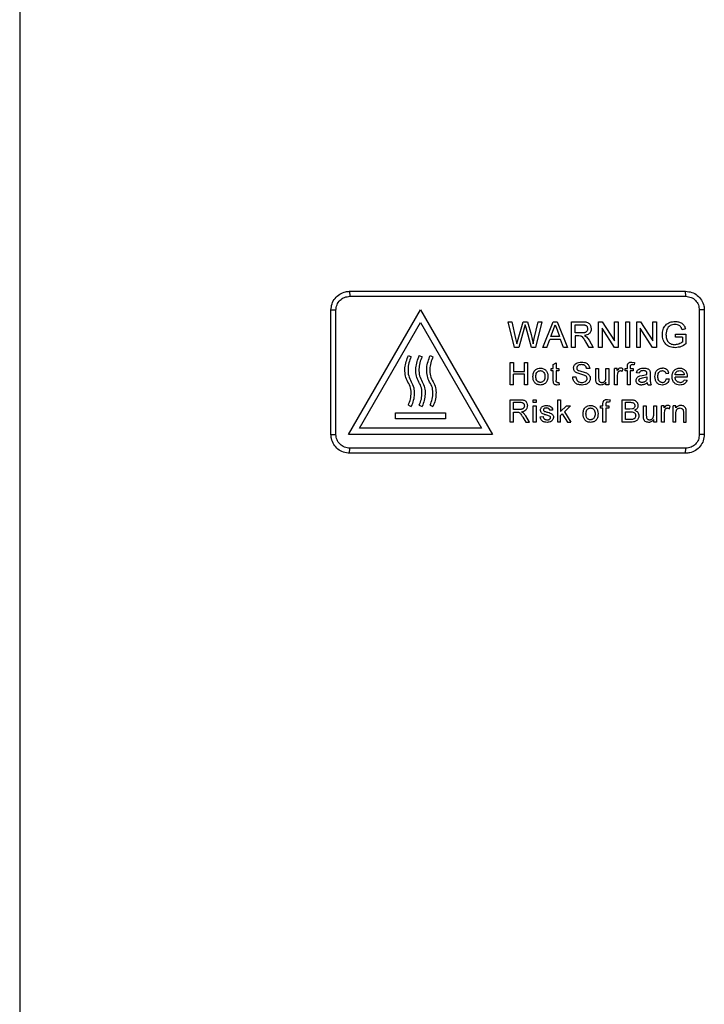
# Model space of a CAD drawing. Extents: x 189 to 1575, y -41 to 1223.
# Tile 14 of 60: x 189 to 299, y 530 to 688. Entities that reach past the tile are written whole.
import ezdxf

# ---------------------------------------------------------------- set-up
doc = ezdxf.new("R2010")
doc.units = 0
doc.layers.get('0').update_dxf_attribs({"linetype": 'CONTINUOUS'})

msp = doc.modelspace()

# ---------------------------------------------------------------- linework, layer by layer
at = {"color": 7, "linetype": 'Continuous'}
for p, q in [((189.13, 876.62), (189.13, 451.62)), ((242.13, 644.46), (296.09, 644.46)), ((242.13, 644.46), (242.15, 643.66)), ((296.12, 643.66), (296.09, 644.46)), ((242.15, 643.66), (296.12, 643.66)), ((239.13, 621.46), (239.13, 641.46)), ((239.13, 641.46), (239.93, 641.46)), ((239.93, 621.46), (239.93, 641.46)), ((241.97, 621.46), (253.51, 641.46)), ((253.51, 641.46), (265.06, 621.46)), ((299.09, 641.46), (298.29, 641.46)), ((298.29, 641.46), (298.29, 621.46)), ((299.09, 641.46), (299.09, 621.46)), ((243.7, 622.46), (253.51, 639.46)), ((253.51, 639.46), (263.33, 622.46)), ((268.6, 635.46), (267.57, 639.57)), ((267.57, 639.57), (268.17, 639.57)), ((268.17, 639.57), (268.78, 636.86)), ((269.17, 636.76), (269.99, 639.57)), ((269.99, 639.57), (270.68, 639.57)), ((270.33, 639.07), (270.18, 638.53)), ((270.46, 638.6), (270.33, 639.07)), ((270.68, 639.57), (271.27, 637.51)), ((271.79, 636.88), (272.39, 639.57)), ((272.99, 639.57), (271.96, 635.46)), ((272.39, 639.57), (272.99, 639.57)), ((273.18, 635.46), (274.81, 639.57)), ((274.81, 639.57), (275.47, 639.57)), ((274.86, 638.33), (275.14, 639.09)), ((275.14, 639.09), (275.44, 638.27)), ((275.47, 639.57), (277.1, 635.46)), ((277.76, 635.46), (277.76, 639.57)), ((277.76, 639.57), (279.54, 639.57)), ((278.34, 639.09), (279.56, 639.09)), ((278.34, 637.77), (278.34, 639.09)), ((282.09, 635.46), (282.09, 639.57)), ((282.09, 639.57), (282.71, 639.57)), ((282.71, 639.57), (284.67, 636.5)), ((284.67, 636.5), (284.67, 639.57)), ((284.67, 639.57), (285.25, 639.57)), ((285.25, 639.57), (285.25, 635.46)), ((286.48, 635.46), (286.48, 639.57)), ((286.48, 639.57), (287.06, 639.57)), ((287.06, 639.57), (287.06, 635.46)), ((288.23, 635.46), (288.23, 639.57)), ((288.23, 639.57), (288.84, 639.57)), ((288.84, 639.57), (290.81, 636.5)), ((290.81, 636.5), (290.81, 639.57)), ((290.81, 639.57), (291.39, 639.57)), ((291.39, 639.57), (291.39, 635.46)), ((270.18, 638.53), (269.29, 635.46)), ((271.32, 635.46), (270.46, 638.6)), ((271.27, 637.51), (271.6, 636.03)), ((274.44, 637.19), (274.86, 638.33)), ((275.44, 638.27), (275.84, 637.19)), ((279.44, 637.77), (278.34, 637.77)), ((284.64, 635.46), (282.67, 638.52)), ((282.67, 638.52), (282.67, 635.46)), ((290.78, 635.46), (288.81, 638.52)), ((288.81, 638.52), (288.81, 635.46)), ((293.08, 638.33), (292.93, 637.51)), ((294.46, 637.09), (294.46, 637.56)), ((294.46, 637.56), (296.15, 637.56)), ((296.08, 638.41), (295.55, 638.27)), ((296.15, 637.56), (296.15, 636.04)), ((268.78, 636.86), (268.96, 636.03)), ((268.96, 636.03), (269.17, 636.76)), ((271.6, 636.03), (271.79, 636.88)), ((273.8, 635.46), (274.26, 636.72)), ((276.02, 636.72), (274.26, 636.72)), ((275.84, 637.19), (274.44, 637.19)), ((276.48, 635.46), (276.02, 636.72)), ((278.93, 637.3), (278.34, 637.3)), ((278.34, 637.3), (278.34, 635.46)), ((279.22, 637.28), (278.93, 637.3)), ((279.83, 637.35), (280.15, 637.15)), ((280.59, 635.46), (280.08, 636.32)), ((280.15, 637.15), (280.58, 636.59)), ((280.58, 636.59), (281.26, 635.46)), ((295.57, 637.09), (294.46, 637.09)), ((295.57, 637.09), (295.57, 636.31)), ((269.29, 635.46), (268.6, 635.46)), ((271.96, 635.46), (271.32, 635.46)), ((273.8, 635.46), (273.18, 635.46)), ((277.1, 635.46), (276.48, 635.46)), ((278.34, 635.46), (277.76, 635.46)), ((281.26, 635.46), (280.59, 635.46)), ((282.67, 635.46), (282.09, 635.46)), ((285.25, 635.46), (284.64, 635.46)), ((287.06, 635.46), (286.48, 635.46)), ((288.81, 635.46), (288.23, 635.46)), ((291.39, 635.46), (290.78, 635.46)), ((251.56, 634.17), (252.01, 633.96)), ((253.31, 634.17), (253.76, 633.96)), ((255.06, 634.17), (255.51, 633.96)), ((267.93, 629.46), (267.93, 633.05)), ((267.93, 633.05), (268.44, 633.05)), ((268.44, 633.05), (268.44, 631.58)), ((270.19, 631.58), (270.19, 633.05)), ((270.19, 633.05), (270.7, 633.05)), ((270.7, 633.05), (270.7, 629.46)), ((274.84, 632.72), (275.3, 632.99)), ((274.84, 632.08), (274.84, 632.72)), ((275.3, 632.99), (275.3, 632.08)), ((286.73, 632.35), (286.77, 632.73)), ((287.47, 633.1), (287.87, 633.05)), ((287.87, 633.05), (287.81, 632.66)), ((268.44, 631.58), (270.19, 631.58)), ((270.19, 631.16), (268.44, 631.16)), ((268.44, 629.46), (268.44, 631.16)), ((270.19, 629.46), (270.19, 631.16)), ((274.51, 631.67), (274.51, 632.08)), ((274.51, 632.08), (274.84, 632.08)), ((274.84, 631.67), (274.51, 631.67)), ((274.84, 630.19), (274.84, 631.67)), ((275.3, 632.08), (275.71, 632.08)), ((275.71, 631.67), (275.3, 631.67)), ((275.3, 631.67), (275.3, 630.18)), ((275.71, 632.08), (275.71, 631.67)), ((279.88, 630.94), (278.63, 631.34)), ((280.68, 632.04), (280.17, 632.04)), ((281.65, 630.46), (281.65, 632.08)), ((281.65, 632.08), (282.11, 632.08)), ((282.11, 632.08), (282.11, 630.65)), ((283.3, 630.7), (283.3, 632.08)), ((283.3, 632.08), (283.77, 632.08)), ((283.77, 632.08), (283.77, 629.46)), ((284.68, 629.46), (284.68, 632.08)), ((285.1, 632.08), (284.68, 632.08)), ((285.1, 631.72), (285.1, 632.08)), ((285.14, 630.85), (285.22, 631.38)), ((285.92, 631.61), (286.07, 632.01)), ((286.36, 631.67), (286.36, 632.08)), ((286.36, 632.08), (286.73, 632.08)), ((286.73, 631.67), (286.36, 631.67)), ((286.73, 632.08), (286.73, 632.35)), ((286.73, 629.46), (286.73, 631.67)), ((287.19, 632.31), (287.19, 632.08)), ((287.19, 632.08), (287.65, 632.08)), ((287.65, 631.67), (287.19, 631.67)), ((287.19, 631.67), (287.19, 629.46)), ((287.65, 632.08), (287.65, 631.67)), ((288.64, 631.3), (288.18, 631.35)), ((289.12, 630.96), (289.88, 631.12)), ((289.88, 631.12), (289.88, 631.22)), ((290.37, 631.55), (290.39, 631.16)), ((290.39, 631.16), (290.39, 630.6)), ((292.92, 631.25), (293.38, 631.3)), ((295.87, 631.07), (294.39, 631.07)), ((275.53, 629.83), (275.71, 629.84)), ((275.71, 629.84), (275.76, 629.45)), ((277.96, 630.7), (278.47, 630.7)), ((281.67, 630.05), (281.65, 630.46)), ((282.11, 630.65), (282.13, 630.19)), ((283.3, 629.46), (283.3, 629.89)), ((285.14, 629.46), (285.14, 630.85)), ((288.74, 630.9), (289.12, 630.96)), ((289.19, 630.56), (289.88, 630.7)), ((289.88, 630.7), (289.88, 630.57)), ((292.97, 630.42), (293.43, 630.38)), ((296.33, 630.65), (294.39, 630.65)), ((295.86, 630.24), (296.32, 630.19)), ((296.33, 630.77), (296.33, 630.65)), ((268.44, 629.46), (267.93, 629.46)), ((270.7, 629.46), (270.19, 629.46)), ((275.76, 629.45), (275.43, 629.41)), ((283.77, 629.46), (283.3, 629.46)), ((285.14, 629.46), (284.68, 629.46)), ((287.19, 629.46), (286.73, 629.46)), ((290.07, 629.46), (290.53, 629.46)), ((267.93, 623.46), (267.93, 627.05)), ((267.93, 627.05), (269.49, 627.05)), ((268.44, 626.64), (269.51, 626.64)), ((268.44, 625.48), (268.44, 626.64)), ((271.6, 626.59), (271.6, 627.05)), ((271.6, 627.05), (272.07, 627.05)), ((272.07, 626.59), (271.6, 626.59)), ((272.07, 627.05), (272.07, 626.59)), ((275.55, 623.46), (275.55, 627.05)), ((275.55, 627.05), (276.01, 627.05)), ((276.01, 627.05), (276.01, 625.14)), ((282.81, 626.35), (282.86, 626.73)), ((282.81, 626.08), (282.81, 626.35)), ((283.55, 627.1), (283.96, 627.05)), ((283.96, 627.05), (283.89, 626.66)), ((285.9, 623.46), (285.9, 627.05)), ((285.9, 627.05), (287.25, 627.05)), ((286.41, 626.64), (287.09, 626.64)), ((286.41, 625.53), (286.41, 626.64)), ((249.51, 624.96), (257.51, 624.96)), ((249.51, 623.96), (249.51, 624.96)), ((251.57, 626.18), (252.01, 625.96)), ((253.32, 626.18), (253.76, 625.96)), ((255.07, 626.18), (255.51, 625.96)), ((257.51, 624.96), (257.51, 623.96)), ((269.4, 625.48), (268.44, 625.48)), ((268.44, 625.07), (268.96, 625.07)), ((268.44, 623.46), (268.44, 625.07)), ((268.96, 625.07), (269.21, 625.05)), ((270.02, 624.94), (269.74, 625.12)), ((270.4, 624.45), (270.02, 624.94)), ((271.6, 623.46), (271.6, 626.08)), ((271.6, 626.08), (272.07, 626.08)), ((272.07, 626.08), (272.07, 623.46)), ((274.73, 625.39), (274.27, 625.35)), ((276.01, 625.14), (276.98, 626.08)), ((276.01, 624.52), (276.28, 624.78)), ((276.28, 624.78), (277.13, 623.46)), ((277.62, 626.08), (276.61, 625.1)), ((276.61, 625.1), (277.67, 623.46)), ((276.98, 626.08), (277.62, 626.08)), ((282.44, 625.67), (282.44, 626.08)), ((282.44, 626.08), (282.81, 626.08)), ((282.81, 625.67), (282.44, 625.67)), ((282.81, 623.46), (282.81, 625.67)), ((283.27, 626.31), (283.27, 626.08)), ((283.27, 626.08), (283.73, 626.08)), ((283.73, 625.67), (283.27, 625.67)), ((283.27, 625.67), (283.27, 623.46)), ((283.73, 626.08), (283.73, 625.67)), ((287.15, 625.53), (286.41, 625.53)), ((286.41, 625.12), (287.2, 625.12)), ((286.41, 623.87), (286.41, 625.12)), ((287.58, 625.57), (287.15, 625.53)), ((289.3, 624.46), (289.3, 626.08)), ((289.3, 626.08), (289.76, 626.08)), ((289.76, 626.08), (289.76, 624.65)), ((290.96, 624.7), (290.96, 626.08)), ((290.96, 626.08), (291.42, 626.08)), ((291.42, 626.08), (291.42, 623.46)), ((292.24, 623.46), (292.24, 626.08)), ((292.65, 626.08), (292.24, 626.08)), ((292.65, 625.72), (292.65, 626.08)), ((292.7, 624.85), (292.77, 625.38)), ((292.7, 623.46), (292.7, 624.85)), ((293.48, 625.61), (293.62, 626.01)), ((294.07, 623.46), (294.07, 626.08)), ((294.53, 626.08), (294.07, 626.08)), ((294.53, 625.72), (294.53, 626.08)), ((294.53, 623.46), (294.53, 624.87)), ((295.73, 625.02), (295.73, 623.46)), ((296.19, 625.06), (296.17, 625.49)), ((296.19, 623.46), (296.19, 625.06)), ((257.51, 623.96), (249.51, 623.96)), ((268.44, 623.46), (267.93, 623.46)), ((269.96, 624.22), (270.41, 623.46)), ((270.99, 623.46), (270.4, 624.45)), ((270.41, 623.46), (270.99, 623.46)), ((272.07, 623.46), (271.6, 623.46)), ((272.75, 624.29), (273.21, 624.33)), ((274.25, 624.41), (273.81, 624.55)), ((276.01, 623.46), (275.55, 623.46)), ((276.01, 623.46), (276.01, 624.52)), ((277.13, 623.46), (277.67, 623.46)), ((283.27, 623.46), (282.81, 623.46)), ((287.25, 623.46), (285.9, 623.46)), ((287.26, 623.87), (286.41, 623.87)), ((289.33, 624.05), (289.3, 624.46)), ((289.76, 624.65), (289.79, 624.19)), ((290.96, 623.46), (290.96, 623.89)), ((291.42, 623.46), (290.96, 623.46)), ((292.7, 623.46), (292.24, 623.46)), ((294.53, 623.46), (294.07, 623.46)), ((295.73, 623.46), (296.19, 623.46)), ((263.33, 622.46), (243.7, 622.46)), ((239.13, 621.46), (239.93, 621.46)), ((265.06, 621.46), (241.97, 621.46)), ((299.09, 621.46), (298.29, 621.46)), ((242.13, 618.46), (242.15, 619.26)), ((296.09, 618.46), (242.13, 618.46)), ((296.12, 619.26), (242.15, 619.26)), ((296.09, 618.46), (296.12, 619.26))]:
    msp.add_line(p, q, dxfattribs=at)
for points, knots in [([(239.13, 641.46), (239.16, 641.79), (239.23, 642.47), (239.74, 643.37), (240.5, 644.05), (241.35, 644.4), (241.9, 644.44), (242.13, 644.46)], [0, 0, 0, 0, 0.214705, 0.42939, 0.644081, 0.858775, 1, 1, 1, 1]), ([(296.09, 644.46), (296.43, 644.42), (297.1, 644.36), (298, 643.84), (298.68, 643.08), (299.04, 642.23), (299.08, 641.68), (299.09, 641.46)], [0, 0, 0, 0, 0.214692, 0.429388, 0.644079, 0.858773, 1, 1, 1, 1]), ([(239.93, 641.46), (239.94, 641.6), (239.95, 641.89), (240.13, 642.45), (240.54, 643.05), (241.28, 643.56), (241.86, 643.62), (242.15, 643.66)], [0, 0, 0, 0, 0.12535, 0.250935, 0.500626, 0.750275, 1, 1, 1, 1]), ([(296.12, 643.66), (296.41, 643.62), (296.98, 643.55), (297.7, 643.04), (298.2, 642.32), (298.26, 641.74), (298.29, 641.46)], [0, 0, 0, 0, 0.249961, 0.499892, 0.749931, 1, 1, 1, 1]), ([(279.54, 639.57), (279.63, 639.56), (279.8, 639.56), (280.05, 639.54), (280.3, 639.48), (280.53, 639.36), (280.7, 639.17), (280.88, 638.88), (280.9, 638.63), (280.92, 638.46)], [0, 0, 0, 0, 0.125318, 0.250285, 0.383727, 0.501549, 0.626696, 0.751468, 1, 1, 1, 1]), ([(279.56, 639.09), (279.66, 639.09), (279.81, 639.08), (279.99, 639.02), (280.12, 638.95), (280.22, 638.85), (280.32, 638.69), (280.33, 638.54), (280.34, 638.45)], [0, 0, 0, 0, 0.2492789, 0.3831154, 0.5003658, 0.6243525, 0.7510184, 1, 1, 1, 1]), ([(292.35, 637.49), (292.38, 637.77), (292.41, 638.19), (292.64, 638.71), (292.88, 639.05), (293.2, 639.32), (293.71, 639.56), (294.12, 639.6), (294.4, 639.62)], [0, 0, 0, 0, 0.2501347, 0.3792505, 0.5002927, 0.6258367, 0.751482, 1, 1, 1, 1]), ([(294.39, 639.14), (294.25, 639.14), (293.98, 639.12), (293.59, 638.97), (293.27, 638.7), (293.15, 638.45), (293.08, 638.33)], [0, 0, 0, 0, 0.251499, 0.501597, 0.751131, 1, 1, 1, 1]), ([(295.55, 638.27), (295.51, 638.4), (295.44, 638.59), (295.29, 638.81), (295.09, 638.98), (294.78, 639.12), (294.52, 639.14), (294.39, 639.14)], [0, 0, 0, 0, 0.250426, 0.37553, 0.501114, 0.75141, 1, 1, 1, 1]), ([(294.4, 639.62), (294.59, 639.61), (294.97, 639.58), (295.41, 639.4), (295.71, 639.16), (295.94, 638.86), (296.02, 638.59), (296.08, 638.41)], [0, 0, 0, 0, 0.250971, 0.501056, 0.626127, 0.751776, 1, 1, 1, 1]), ([(280.34, 638.45), (280.34, 638.39), (280.33, 638.28), (280.28, 638.13), (280.19, 637.99), (280.07, 637.89), (279.92, 637.83), (279.71, 637.78), (279.55, 637.78), (279.44, 637.77)], [0, 0, 0, 0, 0.1246048, 0.2497164, 0.3771384, 0.4992943, 0.6141825, 0.7494453, 1, 1, 1, 1]), ([(280.92, 638.46), (280.91, 638.31), (280.89, 638.1), (280.75, 637.84), (280.57, 637.62), (280.25, 637.43), (279.97, 637.38), (279.83, 637.35)], [0, 0, 0, 0, 0.251016, 0.377782, 0.502564, 0.751971, 1, 1, 1, 1]), ([(294.45, 635.4), (294.17, 635.43), (293.75, 635.46), (293.24, 635.7), (292.91, 635.96), (292.65, 636.29), (292.41, 636.79), (292.38, 637.21), (292.35, 637.49)], [0, 0, 0, 0, 0.250239, 0.378315, 0.500313, 0.621871, 0.750982, 1, 1, 1, 1]), ([(292.93, 637.51), (292.94, 637.3), (292.96, 636.99), (293.11, 636.6), (293.27, 636.33), (293.51, 636.13), (293.88, 635.93), (294.19, 635.9), (294.4, 635.88)], [0, 0, 0, 0, 0.250624, 0.380085, 0.500664, 0.621771, 0.751076, 1, 1, 1, 1]), ([(280.08, 636.32), (279.97, 636.51), (279.8, 636.79), (279.56, 637.1), (279.38, 637.23), (279.27, 637.26), (279.22, 637.28)], [0, 0, 0, 0, 0.501028, 0.750473, 0.875492, 1, 1, 1, 1]), ([(295.57, 636.31), (295.39, 636.19), (295.04, 635.95), (294.61, 635.9), (294.4, 635.88)], [0, 0, 0, 0, 0.500225, 1, 1, 1, 1]), ([(296.15, 636.04), (295.89, 635.86), (295.38, 635.5), (294.76, 635.44), (294.45, 635.4)], [0, 0, 0, 0, 0.500582, 1, 1, 1, 1]), ([(251.57, 626.18), (251.69, 626.5), (251.94, 627.14), (252.03, 628.17), (251.92, 629.22), (251.3, 630.09), (251.02, 631.11), (250.95, 632.52), (251.32, 633.51), (251.56, 634.17)], [0, 0, 0, 0, 0.123832, 0.247703, 0.371486, 0.496854, 0.622854, 0.748875, 1, 1, 1, 1]), ([(252.01, 633.96), (251.88, 633.63), (251.61, 632.98), (251.47, 631.94), (251.54, 630.87), (252.03, 629.94), (252.48, 629), (252.52, 627.95), (252.4, 626.92), (252.14, 626.28), (252.01, 625.96)], [0, 0, 0, 0, 0.125982, 0.252205, 0.3782, 0.502819, 0.62777, 0.751484, 0.875946, 1, 1, 1, 1]), ([(253.32, 626.18), (253.44, 626.5), (253.69, 627.14), (253.78, 628.17), (253.67, 629.22), (253.05, 630.09), (252.77, 631.11), (252.7, 632.52), (253.07, 633.51), (253.31, 634.17)], [0, 0, 0, 0, 0.123831, 0.247703, 0.371486, 0.496853, 0.622854, 0.748876, 1, 1, 1, 1]), ([(253.76, 633.96), (253.63, 633.63), (253.36, 632.98), (253.22, 631.94), (253.29, 630.87), (253.78, 629.94), (254.23, 629), (254.27, 627.95), (254.15, 626.92), (253.89, 626.28), (253.76, 625.96)], [0, 0, 0, 0, 0.125981, 0.252204, 0.3782, 0.502819, 0.62777, 0.751484, 0.875945, 1, 1, 1, 1]), ([(255.07, 626.18), (255.19, 626.5), (255.44, 627.14), (255.53, 628.17), (255.42, 629.22), (254.8, 630.09), (254.52, 631.11), (254.45, 632.52), (254.82, 633.51), (255.06, 634.17)], [0, 0, 0, 0, 0.123832, 0.247703, 0.371485, 0.496854, 0.622854, 0.748876, 1, 1, 1, 1]), ([(255.51, 633.96), (255.38, 633.63), (255.11, 632.98), (254.97, 631.94), (255.04, 630.87), (255.53, 629.94), (255.98, 629), (256.02, 627.95), (255.9, 626.92), (255.64, 626.28), (255.51, 625.96)], [0, 0, 0, 0, 0.125982, 0.252206, 0.378202, 0.50282, 0.627771, 0.751485, 0.875947, 1, 1, 1, 1]), ([(278.1, 632.11), (278.1, 632.19), (278.11, 632.34), (278.2, 632.55), (278.33, 632.73), (278.55, 632.93), (278.91, 633.07), (279.2, 633.09), (279.35, 633.1)], [0, 0, 0, 0, 0.1260013, 0.2510086, 0.3773239, 0.5013533, 0.7510414, 1, 1, 1, 1]), ([(279.37, 632.68), (279.28, 632.68), (279.11, 632.67), (278.89, 632.61), (278.75, 632.5), (278.67, 632.4), (278.62, 632.28), (278.61, 632.19), (278.61, 632.15)], [0, 0, 0, 0, 0.250011, 0.499395, 0.62494, 0.749998, 0.875237, 1, 1, 1, 1]), ([(279.35, 633.1), (279.51, 633.09), (279.83, 633.07), (280.2, 632.91), (280.44, 632.7), (280.62, 632.43), (280.66, 632.2), (280.68, 632.04)], [0, 0, 0, 0, 0.251334, 0.501107, 0.62662, 0.751671, 1, 1, 1, 1]), ([(280.17, 632.04), (280.17, 632.09), (280.16, 632.18), (280.1, 632.32), (280.03, 632.44), (279.92, 632.54), (279.8, 632.61), (279.61, 632.67), (279.47, 632.68), (279.37, 632.68)], [0, 0, 0, 0, 0.125864, 0.250521, 0.376759, 0.500332, 0.619413, 0.750889, 1, 1, 1, 1]), ([(286.77, 632.73), (286.79, 632.76), (286.82, 632.82), (286.91, 632.93), (287.05, 633.03), (287.26, 633.09), (287.4, 633.1), (287.47, 633.1)], [0, 0, 0, 0, 0.125042, 0.250476, 0.500129, 0.749277, 1, 1, 1, 1]), ([(287.55, 632.68), (287.5, 632.68), (287.42, 632.68), (287.32, 632.64), (287.26, 632.6), (287.22, 632.53), (287.19, 632.44), (287.19, 632.36), (287.19, 632.31)], [0, 0, 0, 0, 0.250014, 0.389225, 0.500405, 0.618107, 0.751323, 1, 1, 1, 1]), ([(287.81, 632.66), (287.77, 632.67), (287.68, 632.68), (287.59, 632.68), (287.55, 632.68)], [0, 0, 0, 0, 0.500077, 1, 1, 1, 1]), ([(271.57, 630.77), (271.58, 630.97), (271.6, 631.26), (271.76, 631.63), (271.89, 631.77), (271.96, 631.84)], [0, 0, 0, 0, 0.500374, 0.750981, 1, 1, 1, 1]), ([(271.96, 631.84), (272.08, 631.93), (272.32, 632.1), (272.62, 632.12), (272.77, 632.13)], [0, 0, 0, 0, 0.499747, 1, 1, 1, 1]), ([(272.03, 630.77), (272.03, 630.88), (272.04, 631.11), (272.15, 631.38), (272.3, 631.55), (272.44, 631.64), (272.6, 631.71), (272.71, 631.71), (272.77, 631.72)], [0, 0, 0, 0, 0.249784, 0.499246, 0.624452, 0.748575, 0.874834, 1, 1, 1, 1]), ([(272.77, 632.13), (272.94, 632.11), (273.19, 632.09), (273.48, 631.92), (273.67, 631.75), (273.81, 631.54), (273.94, 631.23), (273.95, 630.97), (273.96, 630.81)], [0, 0, 0, 0, 0.249843, 0.374352, 0.500078, 0.622949, 0.750931, 1, 1, 1, 1]), ([(272.77, 631.72), (272.82, 631.71), (272.93, 631.71), (273.09, 631.65), (273.23, 631.55), (273.38, 631.38), (273.49, 631.12), (273.5, 630.9), (273.5, 630.79)], [0, 0, 0, 0, 0.124918, 0.250197, 0.373411, 0.500386, 0.749938, 1, 1, 1, 1]), ([(278.63, 631.34), (278.56, 631.38), (278.41, 631.46), (278.24, 631.64), (278.12, 631.86), (278.11, 632.03), (278.1, 632.11)], [0, 0, 0, 0, 0.250115, 0.500383, 0.75037, 1, 1, 1, 1]), ([(278.61, 632.15), (278.61, 632.12), (278.61, 632.06), (278.64, 631.94), (278.7, 631.87), (278.74, 631.83)], [0, 0, 0, 0, 0.251701, 0.50238, 1, 1, 1, 1]), ([(278.74, 631.83), (278.85, 631.77), (279.07, 631.65), (279.56, 631.54), (279.91, 631.42), (280.15, 631.35)], [0, 0, 0, 0, 0.249085, 0.499438, 1, 1, 1, 1]), ([(280.15, 631.35), (280.24, 631.3), (280.41, 631.22), (280.61, 631.02), (280.75, 630.76), (280.77, 630.57), (280.77, 630.48)], [0, 0, 0, 0, 0.251643, 0.501851, 0.750878, 1, 1, 1, 1]), ([(285.64, 632.13), (285.58, 632.12), (285.46, 632.11), (285.25, 631.98), (285.16, 631.82), (285.1, 631.72)], [0, 0, 0, 0, 0.249525, 0.499386, 1, 1, 1, 1]), ([(285.22, 631.38), (285.23, 631.42), (285.26, 631.51), (285.36, 631.62), (285.48, 631.7), (285.57, 631.71), (285.62, 631.72)], [0, 0, 0, 0, 0.254929, 0.498408, 0.749335, 1, 1, 1, 1]), ([(285.62, 631.72), (285.67, 631.71), (285.78, 631.7), (285.88, 631.64), (285.92, 631.61)], [0, 0, 0, 0, 0.499475, 1, 1, 1, 1]), ([(286.07, 632.01), (286, 632.04), (285.9, 632.09), (285.75, 632.12), (285.67, 632.13), (285.64, 632.13)], [0, 0, 0, 0, 0.5008804, 0.7504825, 1, 1, 1, 1]), ([(288.18, 631.35), (288.22, 631.47), (288.27, 631.66), (288.44, 631.87), (288.66, 632.01), (288.98, 632.11), (289.24, 632.12), (289.37, 632.13)], [0, 0, 0, 0, 0.250098, 0.375061, 0.500432, 0.750721, 1, 1, 1, 1]), ([(289.29, 631.72), (289.21, 631.71), (289.07, 631.71), (288.9, 631.66), (288.79, 631.58), (288.7, 631.47), (288.66, 631.37), (288.64, 631.3)], [0, 0, 0, 0, 0.258605, 0.500062, 0.622885, 0.751228, 1, 1, 1, 1]), ([(289.77, 631.58), (289.73, 631.6), (289.66, 631.65), (289.5, 631.71), (289.37, 631.71), (289.29, 631.72)], [0, 0, 0, 0, 0.247666, 0.500218, 1, 1, 1, 1]), ([(289.37, 632.13), (289.47, 632.13), (289.68, 632.12), (289.95, 632.05), (290.13, 631.95), (290.25, 631.84), (290.33, 631.71), (290.36, 631.6), (290.37, 631.55)], [0, 0, 0, 0, 0.249526, 0.499525, 0.632638, 0.750061, 0.87522, 1, 1, 1, 1]), ([(289.88, 631.22), (289.88, 631.29), (289.88, 631.38), (289.83, 631.51), (289.79, 631.55), (289.77, 631.58)], [0, 0, 0, 0, 0.500861, 0.757779, 1, 1, 1, 1]), ([(291.17, 630.76), (291.18, 630.93), (291.2, 631.19), (291.31, 631.52), (291.44, 631.73), (291.62, 631.91), (291.92, 632.08), (292.18, 632.11), (292.35, 632.13)], [0, 0, 0, 0, 0.255842, 0.379513, 0.500985, 0.621767, 0.751316, 1, 1, 1, 1]), ([(291.63, 630.77), (291.64, 630.88), (291.64, 631.11), (291.74, 631.38), (291.88, 631.55), (292.02, 631.65), (292.18, 631.71), (292.3, 631.71), (292.35, 631.72)], [0, 0, 0, 0, 0.249228, 0.498765, 0.624539, 0.748518, 0.874516, 1, 1, 1, 1]), ([(293.38, 631.3), (293.35, 631.42), (293.31, 631.59), (293.17, 631.8), (293, 631.96), (292.72, 632.11), (292.47, 632.12), (292.35, 632.13)], [0, 0, 0, 0, 0.247962, 0.372603, 0.499025, 0.749262, 1, 1, 1, 1]), ([(292.35, 631.72), (292.42, 631.71), (292.55, 631.7), (292.73, 631.6), (292.86, 631.44), (292.9, 631.32), (292.92, 631.25)], [0, 0, 0, 0, 0.249111, 0.499231, 0.749728, 1, 1, 1, 1]), ([(293.93, 630.75), (293.94, 630.92), (293.96, 631.18), (294.08, 631.51), (294.22, 631.73), (294.41, 631.91), (294.71, 632.09), (294.97, 632.11), (295.15, 632.13)], [0, 0, 0, 0, 0.250387, 0.378496, 0.50105, 0.626661, 0.751208, 1, 1, 1, 1]), ([(294.39, 631.07), (294.41, 631.16), (294.43, 631.3), (294.53, 631.45), (294.66, 631.58), (294.87, 631.69), (295.05, 631.71), (295.14, 631.72)], [0, 0, 0, 0, 0.249215, 0.372526, 0.49943, 0.749112, 1, 1, 1, 1]), ([(295.14, 631.72), (295.25, 631.71), (295.4, 631.69), (295.59, 631.6), (295.66, 631.53), (295.7, 631.49)], [0, 0, 0, 0, 0.499154, 0.749484, 1, 1, 1, 1]), ([(295.15, 632.13), (295.32, 632.11), (295.57, 632.09), (295.87, 631.91), (296.05, 631.73), (296.19, 631.52), (296.31, 631.2), (296.32, 630.94), (296.33, 630.77)], [0, 0, 0, 0, 0.250357, 0.374483, 0.501589, 0.622023, 0.751997, 1, 1, 1, 1]), ([(295.7, 631.49), (295.75, 631.43), (295.84, 631.3), (295.86, 631.15), (295.87, 631.07)], [0, 0, 0, 0, 0.496087, 1, 1, 1, 1]), ([(272.77, 629.41), (272.59, 629.43), (272.33, 629.45), (272.03, 629.62), (271.85, 629.8), (271.71, 630.02), (271.59, 630.34), (271.58, 630.6), (271.57, 630.77)], [0, 0, 0, 0, 0.250292, 0.375789, 0.501373, 0.621906, 0.751903, 1, 1, 1, 1]), ([(272.77, 629.83), (272.71, 629.83), (272.6, 629.83), (272.44, 629.9), (272.3, 629.99), (272.15, 630.16), (272.04, 630.43), (272.03, 630.66), (272.03, 630.77)], [0, 0, 0, 0, 0.124855, 0.250174, 0.375321, 0.50011, 0.749386, 1, 1, 1, 1]), ([(273.96, 630.81), (273.96, 630.63), (273.95, 630.37), (273.83, 630.03), (273.7, 629.81), (273.51, 629.64), (273.2, 629.46), (272.94, 629.43), (272.77, 629.41)], [0, 0, 0, 0, 0.251376, 0.380351, 0.501303, 0.623898, 0.75237, 1, 1, 1, 1]), ([(273.5, 630.79), (273.5, 630.67), (273.49, 630.44), (273.39, 630.17), (273.24, 630), (273.1, 629.9), (272.94, 629.84), (272.82, 629.83), (272.77, 629.83)], [0, 0, 0, 0, 0.249762, 0.498938, 0.626351, 0.749397, 0.874076, 1, 1, 1, 1]), ([(275.43, 629.41), (275.33, 629.41), (275.19, 629.42), (275.01, 629.51), (274.91, 629.62), (274.86, 629.76), (274.84, 629.95), (274.84, 630.1), (274.84, 630.19)], [0, 0, 0, 0, 0.250135, 0.375577, 0.500376, 0.62196, 0.750215, 1, 1, 1, 1]), ([(275.53, 629.83), (275.49, 629.83), (275.43, 629.83), (275.35, 629.88), (275.31, 629.94), (275.3, 630.04), (275.3, 630.13), (275.3, 630.18)], [0, 0, 0, 0, 0.248701, 0.375699, 0.498629, 0.680399, 1, 1, 1, 1]), ([(279.47, 629.41), (279.28, 629.42), (279, 629.43), (278.64, 629.56), (278.4, 629.71), (278.21, 629.91), (278.02, 630.23), (277.98, 630.52), (277.96, 630.7)], [0, 0, 0, 0, 0.250928, 0.381142, 0.501168, 0.624815, 0.752119, 1, 1, 1, 1]), ([(278.47, 630.7), (278.49, 630.58), (278.52, 630.4), (278.63, 630.18), (278.8, 630), (279.08, 629.85), (279.32, 629.83), (279.45, 629.83)], [0, 0, 0, 0, 0.251061, 0.376753, 0.502108, 0.751986, 1, 1, 1, 1]), ([(279.45, 629.83), (279.54, 629.83), (279.73, 629.84), (279.96, 629.93), (280.11, 630.06), (280.2, 630.18), (280.26, 630.31), (280.26, 630.4), (280.27, 630.45)], [0, 0, 0, 0, 0.250662, 0.500144, 0.62831, 0.750402, 0.875498, 1, 1, 1, 1]), ([(280.77, 630.48), (280.77, 630.4), (280.76, 630.24), (280.67, 630.02), (280.53, 629.82), (280.3, 629.61), (279.94, 629.44), (279.62, 629.42), (279.47, 629.41)], [0, 0, 0, 0, 0.126441, 0.251812, 0.37652, 0.502419, 0.751967, 1, 1, 1, 1]), ([(280.27, 630.45), (280.26, 630.51), (280.25, 630.62), (280.16, 630.77), (280.03, 630.87), (279.93, 630.92), (279.88, 630.94)], [0, 0, 0, 0, 0.251234, 0.500791, 0.750624, 1, 1, 1, 1]), ([(282.51, 629.41), (282.41, 629.42), (282.22, 629.43), (281.99, 629.54), (281.85, 629.66), (281.73, 629.82), (281.7, 629.96), (281.67, 630.05)], [0, 0, 0, 0, 0.251059, 0.504209, 0.62885, 0.74844, 1, 1, 1, 1]), ([(282.13, 630.19), (282.15, 630.14), (282.19, 630.03), (282.31, 629.91), (282.46, 629.84), (282.57, 629.83), (282.63, 629.83)], [0, 0, 0, 0, 0.2498055, 0.4997567, 0.750201, 1, 1, 1, 1]), ([(283.3, 629.89), (283.26, 629.82), (283.17, 629.68), (282.98, 629.53), (282.75, 629.42), (282.59, 629.41), (282.51, 629.41)], [0, 0, 0, 0, 0.2501931, 0.5005317, 0.7505467, 1, 1, 1, 1]), ([(282.63, 629.83), (282.68, 629.83), (282.79, 629.83), (282.94, 629.89), (283.08, 629.97), (283.18, 630.09), (283.25, 630.23), (283.3, 630.44), (283.3, 630.6), (283.3, 630.7)], [0, 0, 0, 0, 0.125561, 0.250712, 0.380184, 0.501119, 0.615783, 0.751047, 1, 1, 1, 1]), ([(288.13, 630.15), (288.14, 630.24), (288.16, 630.41), (288.29, 630.64), (288.5, 630.81), (288.66, 630.87), (288.74, 630.9)], [0, 0, 0, 0, 0.250273, 0.499496, 0.745878, 1, 1, 1, 1]), ([(288.99, 629.41), (288.94, 629.41), (288.83, 629.41), (288.67, 629.44), (288.52, 629.5), (288.39, 629.58), (288.27, 629.7), (288.16, 629.88), (288.14, 630.05), (288.13, 630.15)], [0, 0, 0, 0, 0.125612, 0.250992, 0.375747, 0.501172, 0.626959, 0.751015, 1, 1, 1, 1]), ([(288.59, 630.18), (288.6, 630.21), (288.6, 630.28), (288.65, 630.36), (288.72, 630.43), (288.89, 630.53), (289.06, 630.54), (289.19, 630.56)], [0, 0, 0, 0, 0.124531, 0.249527, 0.370966, 0.499839, 1, 1, 1, 1]), ([(289.1, 629.83), (289.04, 629.83), (288.93, 629.83), (288.79, 629.88), (288.69, 629.95), (288.64, 630.01), (288.6, 630.09), (288.6, 630.15), (288.59, 630.18)], [0, 0, 0, 0, 0.248784, 0.498196, 0.625191, 0.748788, 0.87417, 1, 1, 1, 1]), ([(289.93, 629.78), (289.79, 629.67), (289.51, 629.46), (289.17, 629.43), (288.99, 629.41)], [0, 0, 0, 0, 0.501091, 1, 1, 1, 1]), ([(289.81, 630.2), (289.77, 630.14), (289.69, 630.03), (289.51, 629.91), (289.31, 629.84), (289.17, 629.83), (289.1, 629.83)], [0, 0, 0, 0, 0.2484987, 0.4992904, 0.7495334, 1, 1, 1, 1]), ([(289.88, 630.57), (289.88, 630.5), (289.88, 630.38), (289.84, 630.26), (289.81, 630.2)], [0, 0, 0, 0, 0.502235, 1, 1, 1, 1]), ([(290.07, 629.46), (290.05, 629.48), (290.02, 629.53), (289.96, 629.63), (289.94, 629.72), (289.93, 629.78)], [0, 0, 0, 0, 0.249565, 0.499259, 1, 1, 1, 1]), ([(290.39, 630.6), (290.38, 630.4), (290.37, 630.01), (290.48, 629.64), (290.53, 629.46)], [0, 0, 0, 0, 0.503819, 1, 1, 1, 1]), ([(292.35, 629.41), (292.18, 629.43), (291.92, 629.45), (291.63, 629.62), (291.45, 629.8), (291.31, 630.02), (291.19, 630.34), (291.18, 630.59), (291.17, 630.76)], [0, 0, 0, 0, 0.250368, 0.376489, 0.501438, 0.623069, 0.752005, 1, 1, 1, 1]), ([(292.34, 629.83), (292.28, 629.83), (292.17, 629.83), (292.01, 629.89), (291.87, 629.99), (291.73, 630.17), (291.64, 630.44), (291.64, 630.66), (291.63, 630.77)], [0, 0, 0, 0, 0.127492, 0.249994, 0.374734, 0.500417, 0.749826, 1, 1, 1, 1]), ([(292.34, 629.83), (292.42, 629.83), (292.54, 629.84), (292.69, 629.92), (292.81, 630.01), (292.92, 630.19), (292.95, 630.34), (292.97, 630.42)], [0, 0, 0, 0, 0.2609707, 0.380126, 0.5003492, 0.7473066, 1, 1, 1, 1]), ([(293.43, 630.38), (293.4, 630.25), (293.34, 629.99), (293.1, 629.66), (292.75, 629.44), (292.48, 629.42), (292.35, 629.41)], [0, 0, 0, 0, 0.251179, 0.5009, 0.750569, 1, 1, 1, 1]), ([(295.17, 629.41), (295, 629.42), (294.74, 629.44), (294.43, 629.61), (294.24, 629.78), (294.09, 629.99), (293.96, 630.31), (293.94, 630.58), (293.93, 630.75)], [0, 0, 0, 0, 0.25025, 0.375166, 0.500365, 0.621874, 0.750985, 1, 1, 1, 1]), ([(295.18, 629.83), (295.07, 629.84), (294.91, 629.85), (294.72, 629.96), (294.61, 630.06), (294.51, 630.19), (294.42, 630.39), (294.41, 630.55), (294.39, 630.65)], [0, 0, 0, 0, 0.248885, 0.374926, 0.499243, 0.620819, 0.749356, 1, 1, 1, 1]), ([(296.32, 630.19), (296.27, 630.08), (296.18, 629.84), (295.9, 629.58), (295.55, 629.43), (295.3, 629.42), (295.17, 629.41)], [0, 0, 0, 0, 0.250392, 0.49989, 0.749917, 1, 1, 1, 1]), ([(295.18, 629.83), (295.25, 629.83), (295.39, 629.84), (295.6, 629.91), (295.76, 630.05), (295.83, 630.18), (295.86, 630.24)], [0, 0, 0, 0, 0.251177, 0.501685, 0.751502, 1, 1, 1, 1]), ([(269.49, 627.05), (269.56, 627.05), (269.71, 627.05), (269.94, 627.03), (270.15, 626.98), (270.35, 626.87), (270.5, 626.71), (270.65, 626.45), (270.68, 626.23), (270.7, 626.08)], [0, 0, 0, 0, 0.125321, 0.250291, 0.383754, 0.501552, 0.626697, 0.751471, 1, 1, 1, 1]), ([(269.51, 626.64), (269.59, 626.63), (269.72, 626.63), (269.88, 626.58), (269.99, 626.51), (270.08, 626.43), (270.17, 626.28), (270.18, 626.16), (270.19, 626.07)], [0, 0, 0, 0, 0.254599, 0.380513, 0.504223, 0.625455, 0.750185, 1, 1, 1, 1]), ([(282.86, 626.73), (282.87, 626.76), (282.9, 626.82), (282.99, 626.93), (283.14, 627.03), (283.34, 627.09), (283.48, 627.1), (283.55, 627.1)], [0, 0, 0, 0, 0.125082, 0.250531, 0.5001, 0.749257, 1, 1, 1, 1]), ([(283.64, 626.68), (283.58, 626.68), (283.5, 626.68), (283.41, 626.64), (283.34, 626.6), (283.3, 626.53), (283.27, 626.44), (283.27, 626.36), (283.27, 626.31)], [0, 0, 0, 0, 0.250024, 0.389221, 0.500388, 0.61805, 0.75125, 1, 1, 1, 1]), ([(283.89, 626.66), (283.85, 626.67), (283.76, 626.68), (283.68, 626.68), (283.64, 626.68)], [0, 0, 0, 0, 0.500027, 1, 1, 1, 1]), ([(287.09, 626.64), (287.19, 626.64), (287.38, 626.63), (287.63, 626.6), (287.79, 626.49), (287.87, 626.36), (287.92, 626.22), (287.93, 626.12), (287.93, 626.08)], [0, 0, 0, 0, 0.2499338, 0.499356, 0.6200843, 0.7494498, 0.874391, 1, 1, 1, 1]), ([(287.25, 627.05), (287.39, 627.05), (287.61, 627.04), (287.88, 626.96), (288.07, 626.86), (288.23, 626.71), (288.34, 626.53), (288.42, 626.33), (288.43, 626.19), (288.44, 626.12)], [0, 0, 0, 0, 0.2509386, 0.3811399, 0.5011335, 0.6244101, 0.7510161, 0.8757279, 1, 1, 1, 1]), ([(269.21, 625.05), (269.25, 625.04), (269.34, 625.01), (269.5, 624.9), (269.71, 624.63), (269.86, 624.38), (269.96, 624.22)], [0, 0, 0, 0, 0.12452, 0.249528, 0.498945, 1, 1, 1, 1]), ([(270.19, 626.07), (270.19, 626.02), (270.18, 625.93), (270.13, 625.8), (270.06, 625.68), (269.95, 625.59), (269.82, 625.53), (269.64, 625.49), (269.49, 625.49), (269.4, 625.48)], [0, 0, 0, 0, 0.124376, 0.249315, 0.378809, 0.498643, 0.613819, 0.749031, 1, 1, 1, 1]), ([(269.74, 625.12), (269.86, 625.14), (270.11, 625.19), (270.38, 625.35), (270.55, 625.54), (270.67, 625.77), (270.68, 625.96), (270.7, 626.08)], [0, 0, 0, 0, 0.248044, 0.49742, 0.622202, 0.748975, 1, 1, 1, 1]), ([(272.79, 625.37), (272.79, 625.42), (272.8, 625.54), (272.86, 625.69), (272.95, 625.84), (273.04, 625.91), (273.08, 625.95)], [0, 0, 0, 0, 0.2521942, 0.5011218, 0.7511277, 1, 1, 1, 1]), ([(273.81, 624.55), (273.58, 624.61), (273.29, 624.68), (272.99, 624.88), (272.88, 625.02), (272.8, 625.19), (272.8, 625.31), (272.79, 625.37)], [0, 0, 0, 0, 0.501236, 0.627872, 0.751324, 0.872536, 1, 1, 1, 1]), ([(273.08, 625.95), (273.18, 626), (273.38, 626.11), (273.61, 626.12), (273.72, 626.13)], [0, 0, 0, 0, 0.500705, 1, 1, 1, 1]), ([(273.76, 625.72), (273.7, 625.71), (273.59, 625.71), (273.46, 625.68), (273.36, 625.63), (273.3, 625.57), (273.26, 625.5), (273.25, 625.44), (273.25, 625.41)], [0, 0, 0, 0, 0.251235, 0.499418, 0.62711, 0.750185, 0.875443, 1, 1, 1, 1]), ([(273.25, 625.41), (273.25, 625.39), (273.26, 625.34), (273.29, 625.3), (273.3, 625.28)], [0, 0, 0, 0, 0.49984, 1, 1, 1, 1]), ([(273.3, 625.28), (273.32, 625.25), (273.37, 625.21), (273.42, 625.18), (273.45, 625.17)], [0, 0, 0, 0, 0.4992226, 1, 1, 1, 1]), ([(273.45, 625.17), (273.49, 625.16), (273.61, 625.12), (273.73, 625.09), (273.8, 625.07)], [0, 0, 0, 0, 0.35779, 1, 1, 1, 1]), ([(273.72, 626.13), (273.84, 626.12), (274.07, 626.11), (274.35, 626.01), (274.53, 625.87), (274.67, 625.68), (274.7, 625.51), (274.73, 625.39)], [0, 0, 0, 0, 0.250865, 0.50024, 0.625465, 0.750738, 1, 1, 1, 1]), ([(274.27, 625.35), (274.25, 625.4), (274.23, 625.49), (274.16, 625.58), (274.07, 625.65), (273.93, 625.71), (273.81, 625.71), (273.76, 625.72)], [0, 0, 0, 0, 0.250203, 0.375099, 0.500967, 0.75065, 1, 1, 1, 1]), ([(273.8, 625.07), (274.04, 625.01), (274.34, 624.93), (274.65, 624.74), (274.78, 624.6), (274.86, 624.43), (274.86, 624.31), (274.87, 624.25)], [0, 0, 0, 0, 0.497474, 0.623544, 0.749888, 0.871217, 1, 1, 1, 1]), ([(279.62, 624.77), (279.64, 624.97), (279.65, 625.26), (279.82, 625.63), (279.95, 625.77), (280.02, 625.84)], [0, 0, 0, 0, 0.500389, 0.750981, 1, 1, 1, 1]), ([(280.82, 623.41), (280.65, 623.43), (280.39, 623.45), (280.09, 623.62), (279.91, 623.8), (279.77, 624.02), (279.65, 624.34), (279.63, 624.6), (279.62, 624.77)], [0, 0, 0, 0, 0.25029, 0.375787, 0.501392, 0.621935, 0.7519, 1, 1, 1, 1]), ([(280.02, 625.84), (280.14, 625.93), (280.38, 626.1), (280.68, 626.12), (280.82, 626.13)], [0, 0, 0, 0, 0.499747, 1, 1, 1, 1]), ([(280.08, 624.77), (280.09, 624.88), (280.1, 625.11), (280.2, 625.38), (280.35, 625.55), (280.49, 625.64), (280.65, 625.71), (280.77, 625.71), (280.82, 625.72)], [0, 0, 0, 0, 0.249786, 0.499259, 0.62442, 0.748545, 0.874806, 1, 1, 1, 1]), ([(280.82, 623.83), (280.77, 623.83), (280.65, 623.83), (280.49, 623.9), (280.35, 623.99), (280.2, 624.16), (280.1, 624.43), (280.09, 624.66), (280.08, 624.77)], [0, 0, 0, 0, 0.124853, 0.250191, 0.375336, 0.500123, 0.749346, 1, 1, 1, 1]), ([(280.82, 626.13), (280.99, 626.11), (281.25, 626.09), (281.54, 625.92), (281.72, 625.75), (281.87, 625.54), (282, 625.23), (282.01, 624.97), (282.02, 624.81)], [0, 0, 0, 0, 0.249845, 0.374341, 0.500079, 0.622943, 0.750931, 1, 1, 1, 1]), ([(280.82, 625.72), (280.88, 625.71), (280.99, 625.71), (281.15, 625.65), (281.29, 625.55), (281.43, 625.38), (281.55, 625.12), (281.55, 624.9), (281.56, 624.79)], [0, 0, 0, 0, 0.124919, 0.250216, 0.373405, 0.500383, 0.749937, 1, 1, 1, 1]), ([(282.02, 624.81), (282.01, 624.63), (282.01, 624.37), (281.89, 624.03), (281.75, 623.81), (281.56, 623.64), (281.26, 623.46), (281, 623.43), (280.82, 623.41)], [0, 0, 0, 0, 0.251375, 0.380377, 0.501305, 0.623912, 0.752383, 1, 1, 1, 1]), ([(281.56, 624.79), (281.55, 624.67), (281.55, 624.44), (281.44, 624.17), (281.3, 624), (281.16, 623.9), (280.99, 623.84), (280.88, 623.83), (280.82, 623.83)], [0, 0, 0, 0, 0.249767, 0.498948, 0.626363, 0.749412, 0.874073, 1, 1, 1, 1]), ([(287.2, 625.12), (287.3, 625.11), (287.5, 625.11), (287.76, 625.05), (287.92, 624.92), (288.01, 624.8), (288.06, 624.65), (288.07, 624.55), (288.07, 624.49)], [0, 0, 0, 0, 0.247587, 0.495757, 0.620822, 0.746743, 0.87363, 1, 1, 1, 1]), ([(287.93, 626.08), (287.93, 626.02), (287.92, 625.91), (287.86, 625.76), (287.74, 625.63), (287.63, 625.59), (287.58, 625.57)], [0, 0, 0, 0, 0.248361, 0.498629, 0.748687, 1, 1, 1, 1]), ([(288.44, 626.12), (288.44, 626.08), (288.43, 625.99), (288.39, 625.83), (288.29, 625.64), (288.12, 625.46), (287.97, 625.39), (287.9, 625.35)], [0, 0, 0, 0, 0.126608, 0.251513, 0.501085, 0.750708, 1, 1, 1, 1]), ([(287.9, 625.35), (287.99, 625.31), (288.18, 625.25), (288.4, 625.05), (288.55, 624.78), (288.57, 624.58), (288.58, 624.49)], [0, 0, 0, 0, 0.2511895, 0.5012286, 0.7503239, 1, 1, 1, 1]), ([(293.19, 626.13), (293.13, 626.12), (293.01, 626.11), (292.81, 625.98), (292.72, 625.82), (292.65, 625.72)], [0, 0, 0, 0, 0.249507, 0.499353, 1, 1, 1, 1]), ([(292.77, 625.38), (292.79, 625.42), (292.82, 625.51), (292.91, 625.62), (293.03, 625.7), (293.13, 625.71), (293.17, 625.72)], [0, 0, 0, 0, 0.254925, 0.498317, 0.749341, 1, 1, 1, 1]), ([(293.17, 625.72), (293.23, 625.71), (293.34, 625.7), (293.43, 625.64), (293.48, 625.61)], [0, 0, 0, 0, 0.4994715, 1, 1, 1, 1]), ([(293.62, 626.01), (293.55, 626.04), (293.45, 626.09), (293.3, 626.12), (293.23, 626.13), (293.19, 626.13)], [0, 0, 0, 0, 0.500888, 0.750468, 1, 1, 1, 1]), ([(295.33, 626.13), (295.25, 626.13), (295.1, 626.12), (294.87, 626.04), (294.68, 625.91), (294.58, 625.78), (294.53, 625.72)], [0, 0, 0, 0, 0.2486832, 0.4982021, 0.7481783, 1, 1, 1, 1]), ([(294.53, 624.87), (294.54, 624.97), (294.54, 625.13), (294.59, 625.33), (294.66, 625.46), (294.76, 625.58), (294.9, 625.65), (295.05, 625.71), (295.15, 625.71), (295.2, 625.72)], [0, 0, 0, 0, 0.247418, 0.383179, 0.496508, 0.616667, 0.748237, 0.873879, 1, 1, 1, 1]), ([(295.2, 625.72), (295.29, 625.71), (295.41, 625.69), (295.56, 625.6), (295.64, 625.51), (295.69, 625.4), (295.73, 625.24), (295.73, 625.11), (295.73, 625.02)], [0, 0, 0, 0, 0.248689, 0.376343, 0.498319, 0.614353, 0.749273, 1, 1, 1, 1]), ([(296.17, 625.49), (296.14, 625.59), (296.11, 625.73), (295.99, 625.88), (295.84, 626.01), (295.62, 626.11), (295.43, 626.12), (295.33, 626.13)], [0, 0, 0, 0, 0.248507, 0.375661, 0.499301, 0.749316, 1, 1, 1, 1]), ([(273.84, 623.41), (273.71, 623.42), (273.51, 623.43), (273.26, 623.51), (273.09, 623.61), (272.96, 623.75), (272.82, 623.97), (272.77, 624.16), (272.75, 624.29)], [0, 0, 0, 0, 0.250774, 0.382938, 0.500517, 0.623167, 0.750809, 1, 1, 1, 1]), ([(273.21, 624.33), (273.22, 624.26), (273.24, 624.15), (273.33, 624.02), (273.41, 623.94), (273.51, 623.88), (273.65, 623.83), (273.77, 623.83), (273.84, 623.83)], [0, 0, 0, 0, 0.250169, 0.37663, 0.500573, 0.622962, 0.750753, 1, 1, 1, 1]), ([(274.87, 624.25), (274.86, 624.18), (274.85, 624.06), (274.78, 623.88), (274.68, 623.73), (274.49, 623.56), (274.2, 623.43), (273.96, 623.42), (273.84, 623.41)], [0, 0, 0, 0, 0.1265717, 0.2519348, 0.3767062, 0.5024458, 0.7519274, 1, 1, 1, 1]), ([(273.84, 623.83), (273.91, 623.83), (274.04, 623.83), (274.19, 623.88), (274.29, 623.95), (274.35, 624.02), (274.4, 624.1), (274.4, 624.17), (274.4, 624.2)], [0, 0, 0, 0, 0.279168, 0.499106, 0.626163, 0.7536, 0.871552, 1, 1, 1, 1]), ([(274.4, 624.2), (274.4, 624.22), (274.4, 624.27), (274.35, 624.35), (274.29, 624.39), (274.25, 624.41)], [0, 0, 0, 0, 0.250811, 0.501468, 1, 1, 1, 1]), ([(288.58, 624.49), (288.57, 624.41), (288.56, 624.25), (288.48, 624.02), (288.35, 623.81), (288.11, 623.6), (287.72, 623.47), (287.41, 623.46), (287.25, 623.46)], [0, 0, 0, 0, 0.1261229, 0.2516543, 0.3829501, 0.5029742, 0.7519193, 1, 1, 1, 1]), ([(287.57, 623.89), (287.52, 623.88), (287.41, 623.87), (287.31, 623.87), (287.26, 623.87)], [0, 0, 0, 0, 0.499798, 1, 1, 1, 1]), ([(288.07, 624.49), (288.06, 624.42), (288.05, 624.28), (287.97, 624.11), (287.87, 624.01), (287.74, 623.93), (287.64, 623.91), (287.57, 623.89)], [0, 0, 0, 0, 0.248267, 0.498713, 0.62004, 0.749712, 1, 1, 1, 1]), ([(290.16, 623.41), (290.07, 623.42), (289.87, 623.43), (289.65, 623.54), (289.5, 623.66), (289.39, 623.82), (289.35, 623.96), (289.33, 624.05)], [0, 0, 0, 0, 0.251077, 0.504221, 0.628859, 0.748446, 1, 1, 1, 1]), ([(289.79, 624.19), (289.81, 624.14), (289.84, 624.03), (289.96, 623.91), (290.12, 623.84), (290.23, 623.83), (290.29, 623.83)], [0, 0, 0, 0, 0.249808, 0.499715, 0.750183, 1, 1, 1, 1]), ([(290.96, 623.89), (290.91, 623.82), (290.82, 623.68), (290.63, 623.53), (290.41, 623.42), (290.24, 623.41), (290.16, 623.41)], [0, 0, 0, 0, 0.250214, 0.500555, 0.750573, 1, 1, 1, 1]), ([(290.29, 623.83), (290.34, 623.83), (290.44, 623.83), (290.6, 623.89), (290.73, 623.97), (290.84, 624.09), (290.91, 624.23), (290.96, 624.44), (290.96, 624.6), (290.96, 624.7)], [0, 0, 0, 0, 0.125537, 0.250688, 0.380155, 0.501108, 0.615784, 0.751047, 1, 1, 1, 1]), ([(242.13, 618.46), (241.79, 618.49), (241.11, 618.56), (240.22, 619.07), (239.54, 619.83), (239.18, 620.68), (239.14, 621.24), (239.13, 621.46)], [0, 0, 0, 0, 0.214696, 0.429388, 0.644087, 0.858771, 1, 1, 1, 1]), ([(242.15, 619.26), (241.86, 619.29), (241.28, 619.35), (240.55, 619.86), (240.03, 620.59), (239.96, 621.17), (239.93, 621.46)], [0, 0, 0, 0, 0.2500751, 0.5000379, 0.7500404, 1, 1, 1, 1]), ([(299.09, 621.46), (299.06, 621.12), (298.99, 620.44), (298.47, 619.55), (297.71, 618.87), (296.87, 618.51), (296.31, 618.47), (296.09, 618.46)], [0, 0, 0, 0, 0.214693, 0.429386, 0.644082, 0.858776, 1, 1, 1, 1]), ([(298.29, 621.46), (298.26, 621.17), (298.2, 620.6), (297.7, 619.87), (296.98, 619.36), (296.41, 619.29), (296.12, 619.26)], [0, 0, 0, 0, 0.2500724, 0.500106, 0.7500404, 1, 1, 1, 1])]:
    msp.add_open_spline(points, degree=3, knots=knots, dxfattribs=at)

doc.saveas('drawing.dxf')
